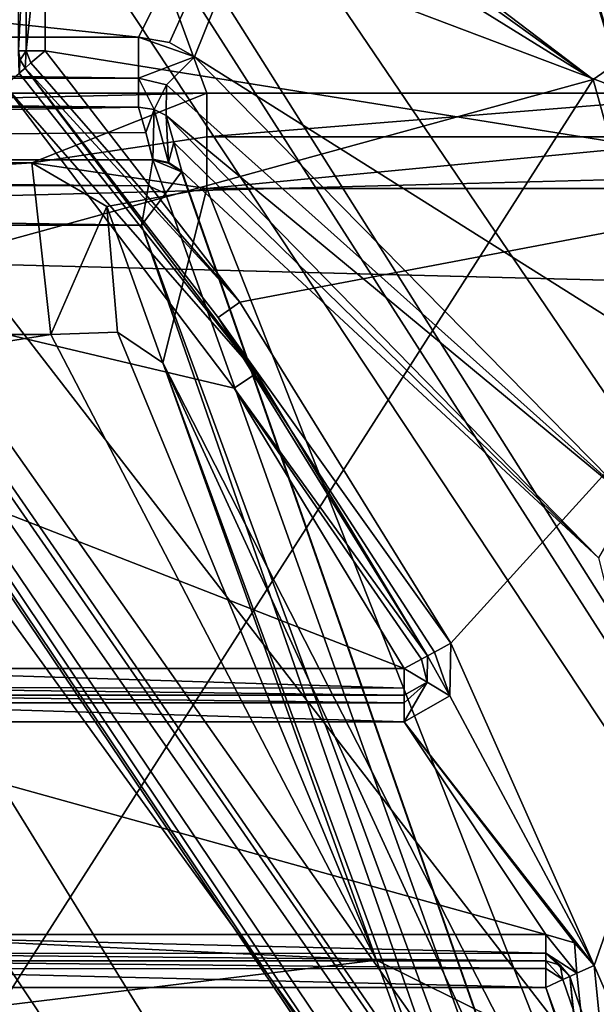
# Model space of a CAD drawing. Extents: x -250 to 250, y -430 to 356.
# Tile 43 of 256: x 5 to 7.18, y -250.41 to -246.71. Entities that reach past the tile are written whole.
import ezdxf

# ---------------------------------------------------------------- set-up
doc = ezdxf.new("R2010")
doc.units = 0
doc.header["$LTSCALE"] = 26.699852
for name, color, linetype in [('100', 7, 'CONTINUOUS'), ('103', 7, 'CONTINUOUS'), ('2966', 7, 'CONTINUOUS'), ('2968', 7, 'CONTINUOUS'), ('2969', 7, 'CONTINUOUS'), ('2971', 7, 'CONTINUOUS'), ('2972', 7, 'CONTINUOUS'), ('2977', 7, 'CONTINUOUS'), ('2978', 7, 'CONTINUOUS'), ('2985', 7, 'CONTINUOUS'), ('2986', 7, 'CONTINUOUS'), ('2987', 7, 'CONTINUOUS'), ('2996', 7, 'CONTINUOUS'), ('3000', 7, 'CONTINUOUS'), ('3001', 7, 'CONTINUOUS'), ('3002', 7, 'CONTINUOUS'), ('3022', 7, 'CONTINUOUS'), ('3096', 7, 'CONTINUOUS'), ('3097', 7, 'CONTINUOUS'), ('3098', 7, 'CONTINUOUS'), ('3101', 7, 'CONTINUOUS'), ('3102', 7, 'CONTINUOUS'), ('3103', 7, 'CONTINUOUS'), ('3104', 7, 'CONTINUOUS'), ('3108', 7, 'CONTINUOUS'), ('3109', 7, 'CONTINUOUS'), ('3110', 7, 'CONTINUOUS'), ('3153', 7, 'CONTINUOUS'), ('3154', 7, 'CONTINUOUS'), ('3155', 7, 'CONTINUOUS'), ('3156', 7, 'CONTINUOUS'), ('3157', 7, 'CONTINUOUS'), ('3161', 7, 'CONTINUOUS'), ('3162', 7, 'CONTINUOUS'), ('3163', 7, 'CONTINUOUS'), ('3175', 7, 'CONTINUOUS'), ('3649', 7, 'CONTINUOUS'), ('3651', 7, 'CONTINUOUS'), ('3654', 7, 'CONTINUOUS'), ('3655', 7, 'CONTINUOUS'), ('3657', 7, 'CONTINUOUS'), ('3658', 7, 'CONTINUOUS'), ('3670', 7, 'CONTINUOUS'), ('3682', 7, 'CONTINUOUS'), ('3698', 7, 'CONTINUOUS'), ('3700', 7, 'CONTINUOUS'), ('3707', 7, 'CONTINUOUS'), ('3709', 7, 'CONTINUOUS'), ('3721', 7, 'CONTINUOUS'), ('3724', 7, 'CONTINUOUS'), ('3729', 7, 'CONTINUOUS'), ('3730', 7, 'CONTINUOUS'), ('3888', 7, 'CONTINUOUS'), ('3890', 7, 'CONTINUOUS'), ('3891', 7, 'CONTINUOUS'), ('3893', 7, 'CONTINUOUS'), ('3911', 7, 'CONTINUOUS'), ('3912', 7, 'CONTINUOUS'), ('8', 7, 'CONTINUOUS'), ('81', 7, 'CONTINUOUS'), ('82', 7, 'CONTINUOUS'), ('84', 7, 'CONTINUOUS'), ('85', 7, 'CONTINUOUS'), ('962', 7, 'CONTINUOUS'), ('963', 7, 'CONTINUOUS'), ('964', 7, 'CONTINUOUS'), ('966', 7, 'CONTINUOUS')]:
    doc.layers.add(name, color=color, linetype=linetype)

msp = doc.modelspace()

# ---------------------------------------------------------------- linework, layer by layer
at = {"layer": '100', "color": 7, "linetype": 'CONTINUOUS'}
for points in [[(13.499, -258.8569, -15.65), (0, -237.5, -16.65), (0, -237.7929, -15.9429), (13.499, -258.8569, -15.65)], [(13.499, -258.8569, -15.65), (14.4997, -258.8521, -16.65), (0, -237.5, -16.65), (13.499, -258.8569, -15.65)], [(0, -238.5, -15.65), (13.499, -258.8569, -15.65), (0, -237.7929, -15.9429), (0, -238.5, -15.65)]]:
    msp.add_3dface(points, dxfattribs=at)
at = {"layer": '103', "color": 7, "linetype": 'CONTINUOUS'}
for points in [[(7.1645, -246.9334, -64.65), (7.9858, -246.3628, -63.65), (0, -241.5, -63.65), (7.1645, -246.9334, -64.65)], [(7.1645, -246.9334, -64.65), (0, -241.5, -63.65), (0, -241.7929, -64.3571), (7.1645, -246.9334, -64.65)], [(0, -242.5, -64.65), (7.1645, -246.9334, -64.65), (0, -241.7929, -64.3571), (0, -242.5, -64.65)], [(7.1645, -246.9334, -64.65), (10.7493, -259.8559, -64.65), (7.9858, -246.3628, -63.65), (7.1645, -246.9334, -64.65)]]:
    msp.add_3dface(points, dxfattribs=at)
at = {"layer": '2966', "color": 7, "linetype": 'CONTINUOUS'}
for points in [[(8.202, -247.3225, -58.15), (5.1, -246.15, -58.15), (0, -241.85, -58.15), (8.202, -247.3225, -58.15)], [(5.1, -246.8248, -58.15), (5.1, -246.15, -58.15), (8.202, -247.3225, -58.15), (5.1, -246.8248, -58.15)], [(5.8337, -247.771, -58.15), (5.1, -246.8248, -58.15), (8.202, -247.3225, -58.15), (5.8337, -247.771, -58.15)], [(6.6278, -249.0538, -58.15), (5.8337, -247.771, -58.15), (8.202, -247.3225, -58.15), (6.6278, -249.0538, -58.15)], [(7.1671, -250.2668, -58.15), (6.6278, -249.0538, -58.15), (8.202, -247.3225, -58.15), (7.1671, -250.2668, -58.15)], [(11.3989, -259.998, -58.15), (7.1671, -250.2668, -58.15), (8.202, -247.3225, -58.15), (11.3989, -259.998, -58.15)], [(6.6243, -249.252, -58.15), (6.6278, -249.0538, -58.15), (7.1671, -250.2668, -58.15), (6.6243, -249.252, -58.15)], [(6.4525, -249.35, -58.15), (6.6243, -249.252, -58.15), (7.1671, -250.2668, -58.15), (6.4525, -249.35, -58.15)], [(4.1, -250.15, -58.15), (4.1, -249.35, -58.15), (6.9852, -250.15, -58.15), (4.1, -250.15, -58.15)], [(4.1, -249.35, -58.15), (6.4525, -249.35, -58.15), (6.9852, -250.15, -58.15), (4.1, -249.35, -58.15)], [(6.9852, -250.15, -58.15), (6.4525, -249.35, -58.15), (7.0932, -250.1818, -58.15), (6.9852, -250.15, -58.15)], [(7.0932, -250.1818, -58.15), (6.4525, -249.35, -58.15), (7.1671, -250.2668, -58.15), (7.0932, -250.1818, -58.15)], [(8.6164, -264.6557, -58.15), (7.1671, -250.2668, -58.15), (11.3989, -259.998, -58.15), (8.6164, -264.6557, -58.15)]]:
    msp.add_3dface(points, dxfattribs=at)
at = {"layer": '2968', "color": 7, "linetype": 'CONTINUOUS'}
for points in [[(8.2871, -247.27, -58.05), (0, -241.75, -58.05), (2.5906, -242.2126, -48.1793), (8.2871, -247.27, -58.05)], [(4.6956, -243.3189, -10.2868), (8.166, -247.076, -7.15), (2.5906, -242.2126, -48.1793), (4.6956, -243.3189, -10.2868)], [(8.166, -247.076, -7.15), (8.2871, -247.27, -58.05), (2.5906, -242.2126, -48.1793), (8.166, -247.076, -7.15)]]:
    msp.add_3dface(points, dxfattribs=at)
at = {"layer": '2969', "color": 7, "linetype": 'CONTINUOUS'}
for points in [[(0.55, -246.85, -11.15), (4.9486, -246.9555, -11.15), (5.8125, -248.0942, -11.15), (0.55, -246.85, -11.15)], [(6.4525, -249.15, -11.15), (0.55, -246.85, -11.15), (5.8125, -248.0942, -11.15), (6.4525, -249.15, -11.15)], [(4.1, -249.15, -11.15), (0.55, -246.85, -11.15), (6.4525, -249.15, -11.15), (4.1, -249.15, -11.15)], [(8.266, -254.1656, -11.15), (0.55, -252.9221, -11.15), (4.1, -250.35, -11.15), (8.266, -254.1656, -11.15)], [(6.9852, -250.35, -11.15), (8.266, -254.1656, -11.15), (4.1, -250.35, -11.15), (6.9852, -250.35, -11.15)]]:
    msp.add_3dface(points, dxfattribs=at)
at = {"layer": '2971', "color": 7, "linetype": 'CONTINUOUS'}
for points in [[(4.1, -250.25, -11.25), (4.1, -250.25, -58.05), (6.9852, -250.25, -11.25), (4.1, -250.25, -11.25)], [(6.9852, -250.25, -11.25), (4.1, -250.25, -58.05), (6.9852, -250.25, -58.05), (6.9852, -250.25, -11.25)]]:
    msp.add_3dface(points, dxfattribs=at)
at = {"layer": '2972', "color": 7, "linetype": 'CONTINUOUS'}
for points in [[(7.0762, -250.3084, -11.25), (7.0762, -250.3084, -58.05), (8.519, -264.6363, -58.05), (7.0762, -250.3084, -11.25)], [(8.3634, -254.143, -11.25), (7.0762, -250.3084, -11.25), (8.519, -264.6363, -58.05), (8.3634, -254.143, -11.25)]]:
    msp.add_3dface(points, dxfattribs=at)
at = {"layer": '2977', "color": 7, "linetype": 'CONTINUOUS'}
for points in [[(5.0243, -246.8901, -11.25), (5.0243, -246.8901, -58.05), (5.7517, -247.8283, -58.05), (5.0243, -246.8901, -11.25)], [(5.8956, -248.0386, -11.25), (5.0243, -246.8901, -11.25), (5.7517, -247.8283, -58.05), (5.8956, -248.0386, -11.25)], [(6.5401, -249.1019, -58.05), (5.8956, -248.0386, -11.25), (5.7517, -247.8283, -58.05), (6.5401, -249.1019, -58.05)], [(6.5401, -249.1019, -11.25), (5.8956, -248.0386, -11.25), (6.5401, -249.1019, -58.05), (6.5401, -249.1019, -11.25)]]:
    msp.add_3dface(points, dxfattribs=at)
at = {"layer": '2978', "color": 7, "linetype": 'CONTINUOUS'}
for points in [[(4.1, -249.25, -11.25), (6.4525, -249.25, -58.05), (4.1, -249.25, -58.05), (4.1, -249.25, -11.25)], [(6.4525, -249.25, -11.25), (6.4525, -249.25, -58.05), (4.1, -249.25, -11.25), (6.4525, -249.25, -11.25)]]:
    msp.add_3dface(points, dxfattribs=at)
at = {"layer": '2985', "color": 7, "linetype": 'CONTINUOUS'}
for points in [[(5.7084, -246.9847, -6.8018), (4.4044, -243.4312, -9.8856), (-5.7084, -246.9847, -6.8018), (5.7084, -246.9847, -6.8018)], [(7.7436, -246.9847, -6.8018), (4.4044, -243.4312, -9.8856), (5.7084, -246.9847, -6.8018), (7.7436, -246.9847, -6.8018)], [(-5.0558, -247.2381, -6.5372), (5.7084, -246.9847, -6.8018), (-5.7084, -246.9847, -6.8018), (-5.0558, -247.2381, -6.5372)], [(5.0498, -247.247, -6.5278), (5.7084, -246.9847, -6.8018), (-5.0558, -247.2381, -6.5372), (5.0498, -247.247, -6.5278)], [(-5.1214, -247.8925, -5.8196), (5.0498, -247.247, -6.5278), (-5.0558, -247.2381, -6.5372), (-5.1214, -247.8925, -5.8196)], [(5.1213, -247.8925, -5.8196), (5.0498, -247.247, -6.5278), (-5.1214, -247.8925, -5.8196), (5.1213, -247.8925, -5.8196)], [(6.348, -250.2474, -2.7288), (5.1213, -247.8925, -5.8196), (-6.088, -249.6558, -3.5946), (6.348, -250.2474, -2.7288)], [(-6.088, -249.6558, -3.5946), (5.1213, -247.8925, -5.8196), (-5.1214, -247.8925, -5.8196), (-6.088, -249.6558, -3.5946)], [(-6.9326, -251.8575, 0.0732), (6.348, -250.2474, -2.7288), (-6.088, -249.6558, -3.5946), (-6.9326, -251.8575, 0.0732)], [(6.9326, -251.8575, 0.0732), (6.348, -250.2474, -2.7288), (-6.9326, -251.8575, 0.0732), (6.9326, -251.8575, 0.0732)]]:
    msp.add_3dface(points, dxfattribs=at)
at = {"layer": '2986', "color": 7, "linetype": 'CONTINUOUS'}
msp.add_3dface([(8.4847, -254.386, -6.65), (7.7436, -247.3435, -6.65), (5.7084, -247.3435, -6.65), (8.4847, -254.386, -6.65)], dxfattribs=at)
at = {"layer": '2987', "color": 7, "linetype": 'CONTINUOUS'}
msp.add_3dface([(5.5429, -247.9991, -6.15), (6.8107, -250.4761, -3.003), (8.068, -254.8717, -6.15), (5.5429, -247.9991, -6.15)], dxfattribs=at)
at = {"layer": '2996', "color": 7, "linetype": 'CONTINUOUS'}
for points in [[(5.5429, -247.9991, -6.15), (5.7084, -247.3435, -6.65), (5.3326, -247.4105, -6.5105), (5.5429, -247.9991, -6.15)], [(8.4847, -254.386, -6.65), (5.7084, -247.3435, -6.65), (5.5429, -247.9991, -6.15), (8.4847, -254.386, -6.65)], [(8.4847, -254.386, -6.65), (5.5429, -247.9991, -6.15), (8.068, -254.8717, -6.15), (8.4847, -254.386, -6.65)]]:
    msp.add_3dface(points, dxfattribs=at)
at = {"layer": '3000', "color": 7, "linetype": 'CONTINUOUS'}
for points in [[(7.7436, -246.9847, -6.8018), (5.7084, -246.9847, -6.8018), (5.7084, -247.1487, -6.6895), (7.7436, -246.9847, -6.8018)], [(7.7436, -247.1487, -6.6895), (7.7436, -246.9847, -6.8018), (5.7084, -247.1487, -6.6895), (7.7436, -247.1487, -6.6895)], [(5.7084, -247.3435, -6.65), (7.7436, -247.3435, -6.65), (7.7436, -247.1487, -6.6895), (5.7084, -247.3435, -6.65)], [(5.7084, -247.3435, -6.65), (7.7436, -247.1487, -6.6895), (5.7084, -247.1487, -6.6895), (5.7084, -247.3435, -6.65)]]:
    msp.add_3dface(points, dxfattribs=at)
at = {"layer": '3001', "color": 7, "linetype": 'CONTINUOUS'}
for points in [[(5.7084, -246.9847, -6.8018), (5.0498, -247.247, -6.5278), (5.7084, -247.1487, -6.6895), (5.7084, -246.9847, -6.8018)], [(5.0498, -247.247, -6.5278), (5.7084, -247.3435, -6.65), (5.7084, -247.1487, -6.6895), (5.0498, -247.247, -6.5278)], [(5.7084, -247.3435, -6.65), (5.0498, -247.247, -6.5278), (5.3326, -247.4105, -6.5105), (5.7084, -247.3435, -6.65)], [(5.0498, -247.247, -6.5278), (5.1213, -247.8925, -5.8196), (5.3326, -247.4105, -6.5105), (5.0498, -247.247, -6.5278)], [(5.3326, -247.4105, -6.5105), (5.1213, -247.8925, -5.8196), (5.373, -247.8834, -5.9528), (5.3326, -247.4105, -6.5105)], [(5.5429, -247.9991, -6.15), (5.3326, -247.4105, -6.5105), (5.373, -247.8834, -5.9528), (5.5429, -247.9991, -6.15)]]:
    msp.add_3dface(points, dxfattribs=at)
at = {"layer": '3002', "color": 7, "linetype": 'CONTINUOUS'}
for points in [[(5.1213, -247.8925, -5.8196), (6.348, -250.2474, -2.7288), (5.373, -247.8834, -5.9528), (5.1213, -247.8925, -5.8196)], [(6.348, -250.2474, -2.7288), (5.5429, -247.9991, -6.15), (5.373, -247.8834, -5.9528), (6.348, -250.2474, -2.7288)], [(6.348, -250.2474, -2.7288), (6.8107, -250.4761, -3.003), (5.5429, -247.9991, -6.15), (6.348, -250.2474, -2.7288)], [(6.348, -250.2474, -2.7288), (6.9326, -251.8575, 0.0732), (6.8107, -250.4761, -3.003), (6.348, -250.2474, -2.7288)]]:
    msp.add_3dface(points, dxfattribs=at)
at = {"layer": '3022', "color": 7, "linetype": 'CONTINUOUS'}
for points in [[(4.6956, -243.3189, -10.2868), (4.4044, -243.4312, -9.8856), (7.7436, -246.9847, -6.8018), (4.6956, -243.3189, -10.2868)], [(4.6956, -243.3189, -10.2868), (7.7436, -246.9847, -6.8018), (7.9981, -246.9672, -6.9412), (4.6956, -243.3189, -10.2868)], [(8.166, -247.076, -7.15), (4.6956, -243.3189, -10.2868), (7.9981, -246.9672, -6.9412), (8.166, -247.076, -7.15)]]:
    msp.add_3dface(points, dxfattribs=at)
at = {"layer": '3096', "color": 7, "linetype": 'CONTINUOUS'}
for points in [[(6.9852, -250.25, -11.25), (6.9852, -250.25, -58.05), (7.0393, -250.2659, -58.05), (6.9852, -250.25, -11.25)], [(7.0393, -250.2659, -11.25), (6.9852, -250.25, -11.25), (7.0393, -250.2659, -58.05), (7.0393, -250.2659, -11.25)], [(7.0762, -250.3084, -58.05), (7.0762, -250.3084, -11.25), (7.0393, -250.2659, -11.25), (7.0762, -250.3084, -58.05)], [(7.0762, -250.3084, -58.05), (7.0393, -250.2659, -11.25), (7.0393, -250.2659, -58.05), (7.0762, -250.3084, -58.05)]]:
    msp.add_3dface(points, dxfattribs=at)
at = {"layer": '3097', "color": 7, "linetype": 'CONTINUOUS'}
for points in [[(6.5385, -249.2009, -11.25), (6.5401, -249.1019, -11.25), (6.5385, -249.2009, -58.05), (6.5385, -249.2009, -11.25)], [(6.5401, -249.1019, -11.25), (6.5401, -249.1019, -58.05), (6.5385, -249.2009, -58.05), (6.5401, -249.1019, -11.25)], [(6.4525, -249.25, -58.05), (6.5385, -249.2009, -11.25), (6.5385, -249.2009, -58.05), (6.4525, -249.25, -58.05)], [(6.4525, -249.25, -58.05), (6.4525, -249.25, -11.25), (6.5385, -249.2009, -11.25), (6.4525, -249.25, -58.05)]]:
    msp.add_3dface(points, dxfattribs=at)
at = {"layer": '3098', "color": 7, "linetype": 'CONTINUOUS'}
for points in [[(5, -246.8248, -11.25), (5, -246.8248, -58.05), (5.0063, -246.8596, -58.05), (5, -246.8248, -11.25)], [(5.0063, -246.8596, -11.25), (5, -246.8248, -11.25), (5.0063, -246.8596, -58.05), (5.0063, -246.8596, -11.25)], [(5.0243, -246.8901, -58.05), (5.0243, -246.8901, -11.25), (5.0063, -246.8596, -11.25), (5.0243, -246.8901, -58.05)], [(5.0243, -246.8901, -58.05), (5.0063, -246.8596, -11.25), (5.0063, -246.8596, -58.05), (5.0243, -246.8901, -58.05)]]:
    msp.add_3dface(points, dxfattribs=at)
at = {"layer": '3101', "color": 7, "linetype": 'CONTINUOUS'}
for points in [[(5, -246.8248, -11.25), (5.0063, -246.8596, -11.25), (5.0021, -246.9093, -11.1793), (5, -246.8248, -11.25)], [(5.0063, -246.8596, -11.25), (5.0243, -246.8901, -11.25), (5.0021, -246.9093, -11.1793), (5.0063, -246.8596, -11.25)]]:
    msp.add_3dface(points, dxfattribs=at)
at = {"layer": '3102', "color": 7, "linetype": 'CONTINUOUS'}
for points in [[(5.8956, -248.0386, -11.25), (4.9486, -246.9555, -11.15), (5.0021, -246.9093, -11.1793), (5.8956, -248.0386, -11.25)], [(5.0243, -246.8901, -11.25), (5.8956, -248.0386, -11.25), (5.0021, -246.9093, -11.1793), (5.0243, -246.8901, -11.25)], [(5.8125, -248.0942, -11.15), (4.9486, -246.9555, -11.15), (5.8956, -248.0386, -11.25), (5.8125, -248.0942, -11.15)], [(5.8125, -248.0942, -11.15), (5.8956, -248.0386, -11.25), (6.5401, -249.1019, -11.25), (5.8125, -248.0942, -11.15)], [(5.8125, -248.0942, -11.15), (6.5401, -249.1019, -11.25), (6.5169, -249.1146, -11.1822), (5.8125, -248.0942, -11.15)], [(6.4525, -249.15, -11.15), (5.8125, -248.0942, -11.15), (6.5169, -249.1146, -11.1822), (6.4525, -249.15, -11.15)]]:
    msp.add_3dface(points, dxfattribs=at)
at = {"layer": '3103', "color": 7, "linetype": 'CONTINUOUS'}
for points in [[(6.5401, -249.1019, -11.25), (6.5385, -249.2009, -11.25), (6.5169, -249.1146, -11.1822), (6.5401, -249.1019, -11.25)], [(6.5385, -249.2009, -11.25), (6.4525, -249.15, -11.15), (6.5169, -249.1146, -11.1822), (6.5385, -249.2009, -11.25)], [(6.4525, -249.25, -11.25), (6.4525, -249.15, -11.15), (6.5385, -249.2009, -11.25), (6.4525, -249.25, -11.25)], [(6.4525, -249.15, -11.15), (6.4525, -249.25, -11.25), (6.4525, -249.2235, -11.1822), (6.4525, -249.15, -11.15)]]:
    msp.add_3dface(points, dxfattribs=at)
at = {"layer": '3104', "color": 7, "linetype": 'CONTINUOUS'}
for points in [[(4.1, -249.15, -11.15), (6.4525, -249.15, -11.15), (6.4525, -249.2235, -11.1822), (4.1, -249.15, -11.15)], [(4.1, -249.15, -11.15), (6.4525, -249.2235, -11.1822), (4.1, -249.2207, -11.1793), (4.1, -249.15, -11.15)], [(6.4525, -249.25, -11.25), (4.1, -249.25, -11.25), (4.1, -249.2207, -11.1793), (6.4525, -249.25, -11.25)], [(6.4525, -249.2235, -11.1822), (6.4525, -249.25, -11.25), (4.1, -249.2207, -11.1793), (6.4525, -249.2235, -11.1822)]]:
    msp.add_3dface(points, dxfattribs=at)
at = {"layer": '3108', "color": 7, "linetype": 'CONTINUOUS'}
for points in [[(4.1, -250.2793, -11.1793), (4.1, -250.25, -11.25), (6.9852, -250.2789, -11.1796), (4.1, -250.2793, -11.1793)], [(4.1, -250.25, -11.25), (6.9852, -250.25, -11.25), (6.9852, -250.2789, -11.1796), (4.1, -250.25, -11.25)], [(6.9852, -250.35, -11.15), (4.1, -250.2793, -11.1793), (6.9852, -250.2789, -11.1796), (6.9852, -250.35, -11.15)], [(6.9852, -250.35, -11.15), (4.1, -250.35, -11.15), (4.1, -250.2793, -11.1793), (6.9852, -250.35, -11.15)]]:
    msp.add_3dface(points, dxfattribs=at)
at = {"layer": '3109', "color": 7, "linetype": 'CONTINUOUS'}
for points in [[(6.9852, -250.2789, -11.1796), (6.9852, -250.25, -11.25), (7.0499, -250.3203, -11.1798), (6.9852, -250.2789, -11.1796)], [(6.9852, -250.25, -11.25), (7.0393, -250.2659, -11.25), (7.0499, -250.3203, -11.1798), (6.9852, -250.25, -11.25)], [(6.9852, -250.35, -11.15), (6.9852, -250.2789, -11.1796), (7.0499, -250.3203, -11.1798), (6.9852, -250.35, -11.15)], [(7.0393, -250.2659, -11.25), (7.0762, -250.3084, -11.25), (7.0499, -250.3203, -11.1798), (7.0393, -250.2659, -11.25)]]:
    msp.add_3dface(points, dxfattribs=at)
at = {"layer": '3110', "color": 7, "linetype": 'CONTINUOUS'}
for points in [[(8.3634, -254.143, -11.25), (6.9852, -250.35, -11.15), (7.0499, -250.3203, -11.1798), (8.3634, -254.143, -11.25)], [(7.0762, -250.3084, -11.25), (8.3634, -254.143, -11.25), (7.0499, -250.3203, -11.1798), (7.0762, -250.3084, -11.25)], [(8.266, -254.1656, -11.15), (6.9852, -250.35, -11.15), (8.3634, -254.143, -11.25), (8.266, -254.1656, -11.15)]]:
    msp.add_3dface(points, dxfattribs=at)
at = {"layer": '3153', "color": 7, "linetype": 'CONTINUOUS'}
for points in [[(5.1, -246.15, -58.15), (5.1, -246.8248, -58.15), (5.0292, -246.8248, -58.1206), (5.1, -246.15, -58.15)], [(5.1, -246.15, -58.15), (5.0292, -246.8248, -58.1206), (5.0293, -246.2207, -58.1207), (5.1, -246.15, -58.15)], [(5, -246.8248, -58.05), (5, -246.25, -58.05), (5.0293, -246.2207, -58.1207), (5, -246.8248, -58.05)], [(5.0292, -246.8248, -58.1206), (5, -246.8248, -58.05), (5.0293, -246.2207, -58.1207), (5.0292, -246.8248, -58.1206)]]:
    msp.add_3dface(points, dxfattribs=at)
at = {"layer": '3154', "color": 7, "linetype": 'CONTINUOUS'}
for points in [[(5.0063, -246.8596, -58.05), (5, -246.8248, -58.05), (5.0292, -246.8248, -58.1206), (5.0063, -246.8596, -58.05)], [(5.0243, -246.8901, -58.05), (5.0063, -246.8596, -58.05), (5.0292, -246.8248, -58.1206), (5.0243, -246.8901, -58.05)], [(5.0463, -246.8711, -58.1205), (5.0243, -246.8901, -58.05), (5.0292, -246.8248, -58.1206), (5.0463, -246.8711, -58.1205)], [(5.1, -246.8248, -58.15), (5.0463, -246.8711, -58.1205), (5.0292, -246.8248, -58.1206), (5.1, -246.8248, -58.15)]]:
    msp.add_3dface(points, dxfattribs=at)
at = {"layer": '3155', "color": 7, "linetype": 'CONTINUOUS'}
for points in [[(5.1, -246.8248, -58.15), (5.8337, -247.771, -58.15), (5.0463, -246.8711, -58.1205), (5.1, -246.8248, -58.15)], [(5.8337, -247.771, -58.15), (5.0243, -246.8901, -58.05), (5.0463, -246.8711, -58.1205), (5.8337, -247.771, -58.15)], [(5.0243, -246.8901, -58.05), (5.8337, -247.771, -58.15), (5.7517, -247.8283, -58.05), (5.0243, -246.8901, -58.05)], [(5.8337, -247.771, -58.15), (6.6278, -249.0538, -58.15), (5.7517, -247.8283, -58.05), (5.8337, -247.771, -58.15)], [(5.7517, -247.8283, -58.05), (6.6278, -249.0538, -58.15), (6.5658, -249.0878, -58.1207), (5.7517, -247.8283, -58.05)], [(6.5401, -249.1019, -58.05), (5.7517, -247.8283, -58.05), (6.5658, -249.0878, -58.1207), (6.5401, -249.1019, -58.05)]]:
    msp.add_3dface(points, dxfattribs=at)
at = {"layer": '3156', "color": 7, "linetype": 'CONTINUOUS'}
for points in [[(6.6278, -249.0538, -58.15), (6.6243, -249.252, -58.15), (6.5658, -249.0878, -58.1207), (6.6278, -249.0538, -58.15)], [(6.5401, -249.1019, -58.05), (6.6243, -249.252, -58.15), (6.5385, -249.2009, -58.05), (6.5401, -249.1019, -58.05)], [(6.6243, -249.252, -58.15), (6.5401, -249.1019, -58.05), (6.5658, -249.0878, -58.1207), (6.6243, -249.252, -58.15)], [(6.5385, -249.2009, -58.05), (6.4525, -249.35, -58.15), (6.4525, -249.2793, -58.1207), (6.5385, -249.2009, -58.05)], [(6.4525, -249.25, -58.05), (6.5385, -249.2009, -58.05), (6.4525, -249.2793, -58.1207), (6.4525, -249.25, -58.05)], [(6.6243, -249.252, -58.15), (6.4525, -249.35, -58.15), (6.5385, -249.2009, -58.05), (6.6243, -249.252, -58.15)]]:
    msp.add_3dface(points, dxfattribs=at)
at = {"layer": '3157', "color": 7, "linetype": 'CONTINUOUS'}
for points in [[(4.1, -249.25, -58.05), (6.4525, -249.25, -58.05), (6.4525, -249.2793, -58.1207), (4.1, -249.25, -58.05)], [(4.1, -249.2785, -58.1199), (4.1, -249.25, -58.05), (6.4525, -249.2793, -58.1207), (4.1, -249.2785, -58.1199)], [(6.4525, -249.35, -58.15), (4.1, -249.35, -58.15), (4.1, -249.2785, -58.1199), (6.4525, -249.35, -58.15)], [(6.4525, -249.35, -58.15), (4.1, -249.2785, -58.1199), (6.4525, -249.2793, -58.1207), (6.4525, -249.35, -58.15)]]:
    msp.add_3dface(points, dxfattribs=at)
at = {"layer": '3161', "color": 7, "linetype": 'CONTINUOUS'}
for points in [[(4.1, -250.15, -58.15), (6.9852, -250.2207, -58.1207), (4.1, -250.2214, -58.12), (4.1, -250.15, -58.15)], [(4.1, -250.15, -58.15), (6.9852, -250.15, -58.15), (6.9852, -250.2207, -58.1207), (4.1, -250.15, -58.15)], [(6.9852, -250.2207, -58.1207), (6.9852, -250.25, -58.05), (4.1, -250.2214, -58.12), (6.9852, -250.2207, -58.1207)], [(6.9852, -250.25, -58.05), (4.1, -250.25, -58.05), (4.1, -250.2214, -58.12), (6.9852, -250.25, -58.05)]]:
    msp.add_3dface(points, dxfattribs=at)
at = {"layer": '3162', "color": 7, "linetype": 'CONTINUOUS'}
for points in [[(6.9852, -250.15, -58.15), (7.1028, -250.2962, -58.1207), (6.9852, -250.2207, -58.1207), (6.9852, -250.15, -58.15)], [(6.9852, -250.15, -58.15), (7.0932, -250.1818, -58.15), (7.1028, -250.2962, -58.1207), (6.9852, -250.15, -58.15)], [(7.0932, -250.1818, -58.15), (7.1671, -250.2668, -58.15), (7.1028, -250.2962, -58.1207), (7.0932, -250.1818, -58.15)], [(7.1028, -250.2962, -58.1207), (7.0762, -250.3084, -58.05), (6.9852, -250.2207, -58.1207), (7.1028, -250.2962, -58.1207)], [(7.0393, -250.2659, -58.05), (6.9852, -250.25, -58.05), (6.9852, -250.2207, -58.1207), (7.0393, -250.2659, -58.05)], [(7.0762, -250.3084, -58.05), (7.0393, -250.2659, -58.05), (6.9852, -250.2207, -58.1207), (7.0762, -250.3084, -58.05)]]:
    msp.add_3dface(points, dxfattribs=at)
at = {"layer": '3163', "color": 7, "linetype": 'CONTINUOUS'}
for points in [[(8.6164, -264.6557, -58.15), (7.0762, -250.3084, -58.05), (7.1028, -250.2962, -58.1207), (8.6164, -264.6557, -58.15)], [(7.1671, -250.2668, -58.15), (8.6164, -264.6557, -58.15), (7.1028, -250.2962, -58.1207), (7.1671, -250.2668, -58.15)], [(7.0762, -250.3084, -58.05), (8.6164, -264.6557, -58.15), (8.519, -264.6363, -58.05), (7.0762, -250.3084, -58.05)]]:
    msp.add_3dface(points, dxfattribs=at)
at = {"layer": '3175', "color": 7, "linetype": 'CONTINUOUS'}
for points in [[(0, -241.75, -58.05), (8.2871, -247.27, -58.05), (0, -241.7793, -58.1207), (0, -241.75, -58.05)], [(8.2871, -247.27, -58.05), (0, -241.85, -58.15), (0, -241.7793, -58.1207), (8.2871, -247.27, -58.05)], [(8.202, -247.3225, -58.15), (0, -241.85, -58.15), (8.2871, -247.27, -58.05), (8.202, -247.3225, -58.15)]]:
    msp.add_3dface(points, dxfattribs=at)
at = {"layer": '3649', "color": 7, "linetype": 'CONTINUOUS'}
for points in [[(12.2387, -258.9986, 13.35), (0, -241.5, 13.35), (1.9164, -244.7496, 13.35), (12.2387, -258.9986, 13.35)], [(12.2387, -258.9986, 13.35), (1.9164, -244.7496, 13.35), (0, -252.9886, 13.35), (12.2387, -258.9986, 13.35)]]:
    msp.add_3dface(points, dxfattribs=at)
at = {"layer": '3651', "color": 7, "linetype": 'CONTINUOUS'}
for points in [[(0, -241.25, 10.9212), (12.4895, -258.9914, 13.1), (6.9086, -244.3323, 9.1444), (0, -241.25, 10.9212)], [(0, -241.25, 13.1), (12.4895, -258.9914, 13.1), (0, -241.25, 10.9212), (0, -241.25, 13.1)], [(6.9086, -244.3323, 9.1444), (12.4895, -258.9914, 13.1), (10.5752, -249.8866, 1.35), (6.9086, -244.3323, 9.1444)]]:
    msp.add_3dface(points, dxfattribs=at)
at = {"layer": '3654', "color": 7, "linetype": 'CONTINUOUS'}
for points in [[(6.6276, -244.4509, 8.6967), (5.4521, -246.7743, 6.4516), (0, -246.1926, 7.1096), (6.6276, -244.4509, 8.6967)], [(5.4521, -246.7743, 6.4516), (6.6276, -244.4509, 8.6967), (5.5688, -246.7942, 6.4277), (5.4521, -246.7743, 6.4516)], [(5.5688, -246.7942, 6.4277), (6.6276, -244.4509, 8.6967), (5.6621, -246.8483, 6.3621), (5.5688, -246.7942, 6.4277)], [(6.6276, -244.4509, 8.6967), (10.1438, -249.6688, 0.985), (5.6621, -246.8483, 6.3621), (6.6276, -244.4509, 8.6967)], [(5.4521, -246.7743, 6.4516), (-5.4521, -246.7743, 6.4516), (0, -246.1926, 7.1096), (5.4521, -246.7743, 6.4516)], [(5.6621, -246.8483, 6.3621), (10.1438, -249.6688, 0.985), (7.3086, -248.5187, 3.8458), (5.6621, -246.8483, 6.3621)]]:
    msp.add_3dface(points, dxfattribs=at)
at = {"layer": '3655', "color": 7, "linetype": 'CONTINUOUS'}
for points in [[(-5.4629, -247.4813, 7.85), (5.4635, -247.4813, 7.85), (9.6438, -259.5049, 7.85), (-5.4629, -247.4813, 7.85)], [(-5.4629, -247.4813, 7.85), (9.6438, -259.5049, 7.85), (0, -256.45, 7.85), (-5.4629, -247.4813, 7.85)]]:
    msp.add_3dface(points, dxfattribs=at)
at = {"layer": '3657', "color": 7, "linetype": 'CONTINUOUS'}
for points in [[(5.4521, -247.0373, 6.5216), (5.4787, -247.1323, 7.0602), (-5.5059, -247.2351, 7.6434), (5.4521, -247.0373, 6.5216)], [(-5.4521, -247.0373, 6.5216), (5.4521, -247.0373, 6.5216), (-5.5059, -247.2351, 7.6434), (-5.4521, -247.0373, 6.5216)], [(5.4787, -247.1323, 7.0602), (5.5059, -247.2351, 7.6434), (-5.5059, -247.2351, 7.6434), (5.4787, -247.1323, 7.0602)], [(5.5061, -247.2336, 7.6347), (5.5059, -247.2351, 7.6434), (5.4787, -247.1323, 7.0602), (5.5061, -247.2336, 7.6347)]]:
    msp.add_3dface(points, dxfattribs=at)
at = {"layer": '3658', "color": 7, "linetype": 'CONTINUOUS'}
for points in [[(5.5555, -247.0689, 6.4442), (7.1845, -248.7336, 3.9023), (5.5846, -247.1702, 7.0132), (5.5555, -247.0689, 6.4442)], [(5.5846, -247.1702, 7.0132), (7.1845, -248.7336, 3.9023), (5.6145, -247.2785, 7.6218), (5.5846, -247.1702, 7.0132)], [(5.6145, -247.2785, 7.6218), (7.1845, -248.7336, 3.9023), (9.8937, -259.512, 7.6218), (5.6145, -247.2785, 7.6218)]]:
    msp.add_3dface(points, dxfattribs=at)
at = {"layer": '3670', "color": 7, "linetype": 'CONTINUOUS'}
for points in [[(6.9086, -244.3323, 9.1444), (10.5752, -249.8866, 1.35), (6.6276, -244.4509, 8.6967), (6.9086, -244.3323, 9.1444)], [(6.6276, -244.4509, 8.6967), (10.5752, -249.8866, 1.35), (10.3869, -249.7049, 1.1112), (6.6276, -244.4509, 8.6967)], [(10.1438, -249.6688, 0.985), (6.6276, -244.4509, 8.6967), (10.3869, -249.7049, 1.1112), (10.1438, -249.6688, 0.985)]]:
    msp.add_3dface(points, dxfattribs=at)
at = {"layer": '3682', "color": 7, "linetype": 'CONTINUOUS'}
for points in [[(12.2387, -258.9986, 13.35), (0, -241.25, 13.1), (0, -241.3232, 13.2768), (12.2387, -258.9986, 13.35)], [(12.2387, -258.9986, 13.35), (12.4895, -258.9914, 13.1), (0, -241.25, 13.1), (12.2387, -258.9986, 13.35)], [(0, -241.5, 13.35), (12.2387, -258.9986, 13.35), (0, -241.3232, 13.2768), (0, -241.5, 13.35)]]:
    msp.add_3dface(points, dxfattribs=at)
at = {"layer": '3698', "color": 7, "linetype": 'CONTINUOUS'}
for points in [[(-5.4521, -246.9281, 6.4026), (-5.4521, -246.7743, 6.4516), (5.4521, -246.9281, 6.4026), (-5.4521, -246.9281, 6.4026)], [(-5.4521, -246.7743, 6.4516), (5.4521, -246.7743, 6.4516), (5.4521, -246.9281, 6.4026), (-5.4521, -246.7743, 6.4516)], [(5.4521, -247.0373, 6.5216), (-5.4521, -247.0373, 6.5216), (-5.4521, -246.9281, 6.4026), (5.4521, -247.0373, 6.5216)], [(5.4521, -247.0373, 6.5216), (-5.4521, -246.9281, 6.4026), (5.4521, -246.9281, 6.4026), (5.4521, -247.0373, 6.5216)]]:
    msp.add_3dface(points, dxfattribs=at)
at = {"layer": '3700', "color": 7, "linetype": 'CONTINUOUS'}
for points in [[(5.4787, -247.1323, 7.0602), (5.4521, -247.0373, 6.5216), (5.5101, -247.046, 6.5023), (5.4787, -247.1323, 7.0602)], [(5.5061, -247.2336, 7.6347), (5.4787, -247.1323, 7.0602), (5.5101, -247.046, 6.5023), (5.5061, -247.2336, 7.6347)], [(5.565, -247.245, 7.63), (5.5061, -247.2336, 7.6347), (5.5101, -247.046, 6.5023), (5.565, -247.245, 7.63)], [(5.5555, -247.0689, 6.4442), (5.565, -247.245, 7.63), (5.5101, -247.046, 6.5023), (5.5555, -247.0689, 6.4442)], [(5.5555, -247.0689, 6.4442), (5.5846, -247.1702, 7.0132), (5.565, -247.245, 7.63), (5.5555, -247.0689, 6.4442)], [(5.5846, -247.1702, 7.0132), (5.6145, -247.2785, 7.6218), (5.565, -247.245, 7.63), (5.5846, -247.1702, 7.0132)]]:
    msp.add_3dface(points, dxfattribs=at)
at = {"layer": '3707', "color": 7, "linetype": 'CONTINUOUS'}
for points in [[(5.6621, -246.8483, 6.3621), (7.3086, -248.5187, 3.8458), (5.5571, -246.9531, 6.3507), (5.6621, -246.8483, 6.3621)], [(7.3086, -248.5187, 3.8458), (5.5555, -247.0689, 6.4442), (5.5571, -246.9531, 6.3507), (7.3086, -248.5187, 3.8458)], [(7.3086, -248.5187, 3.8458), (7.1845, -248.7336, 3.9023), (5.5555, -247.0689, 6.4442), (7.3086, -248.5187, 3.8458)]]:
    msp.add_3dface(points, dxfattribs=at)
at = {"layer": '3709', "color": 7, "linetype": 'CONTINUOUS'}
for points in [[(5.4521, -246.7743, 6.4516), (5.6621, -246.8483, 6.3621), (5.4521, -246.9281, 6.4026), (5.4521, -246.7743, 6.4516)], [(5.4521, -246.7743, 6.4516), (5.5688, -246.7942, 6.4277), (5.6621, -246.8483, 6.3621), (5.4521, -246.7743, 6.4516)], [(5.4521, -246.9281, 6.4026), (5.6621, -246.8483, 6.3621), (5.5571, -246.9531, 6.3507), (5.4521, -246.9281, 6.4026)], [(5.5101, -247.046, 6.5023), (5.4521, -247.0373, 6.5216), (5.4521, -246.9281, 6.4026), (5.5101, -247.046, 6.5023)], [(5.5101, -247.046, 6.5023), (5.4521, -246.9281, 6.4026), (5.5571, -246.9531, 6.3507), (5.5101, -247.046, 6.5023)], [(5.5555, -247.0689, 6.4442), (5.5101, -247.046, 6.5023), (5.5571, -246.9531, 6.3507), (5.5555, -247.0689, 6.4442)]]:
    msp.add_3dface(points, dxfattribs=at)
at = {"layer": '3721', "color": 7, "linetype": 'CONTINUOUS'}
for points in [[(5.6131, -247.2812, 7.6434), (9.8937, -259.512, 7.6218), (5.5532, -247.3616, 7.802), (5.6131, -247.2812, 7.6434)], [(5.614, -247.2797, 7.6327), (9.8937, -259.512, 7.6218), (5.6131, -247.2812, 7.6434), (5.614, -247.2797, 7.6327)], [(5.6145, -247.2785, 7.6218), (9.8937, -259.512, 7.6218), (5.614, -247.2797, 7.6327), (5.6145, -247.2785, 7.6218)], [(9.8937, -259.512, 7.6218), (5.4635, -247.4813, 7.85), (5.5532, -247.3616, 7.802), (9.8937, -259.512, 7.6218)], [(5.4635, -247.4813, 7.85), (9.8937, -259.512, 7.6218), (9.6438, -259.5049, 7.85), (5.4635, -247.4813, 7.85)]]:
    msp.add_3dface(points, dxfattribs=at)
at = {"layer": '3724', "color": 7, "linetype": 'CONTINUOUS'}
for points in [[(-5.5059, -247.2351, 7.6434), (5.5059, -247.2351, 7.6434), (5.4889, -247.3339, 7.802), (-5.5059, -247.2351, 7.6434)], [(-5.5059, -247.2351, 7.6434), (5.4889, -247.3339, 7.802), (-5.4907, -247.3235, 7.7939), (-5.5059, -247.2351, 7.6434)], [(5.4635, -247.4813, 7.85), (-5.4629, -247.4813, 7.85), (-5.4907, -247.3235, 7.7939), (5.4635, -247.4813, 7.85)], [(5.4889, -247.3339, 7.802), (5.4635, -247.4813, 7.85), (-5.4907, -247.3235, 7.7939), (5.4889, -247.3339, 7.802)]]:
    msp.add_3dface(points, dxfattribs=at)
at = {"layer": '3729', "color": 7, "linetype": 'CONTINUOUS'}
for points in [[(5.4889, -247.3339, 7.802), (5.5059, -247.2351, 7.6434), (5.5532, -247.3616, 7.802), (5.4889, -247.3339, 7.802)], [(5.6131, -247.2812, 7.6434), (5.5059, -247.2351, 7.6434), (5.5641, -247.2475, 7.6456), (5.6131, -247.2812, 7.6434)], [(5.5059, -247.2351, 7.6434), (5.6131, -247.2812, 7.6434), (5.5532, -247.3616, 7.802), (5.5059, -247.2351, 7.6434)], [(5.4635, -247.4813, 7.85), (5.4889, -247.3339, 7.802), (5.5532, -247.3616, 7.802), (5.4635, -247.4813, 7.85)]]:
    msp.add_3dface(points, dxfattribs=at)
at = {"layer": '3730', "color": 7, "linetype": 'CONTINUOUS'}
for points in [[(5.5059, -247.2351, 7.6434), (5.5061, -247.2336, 7.6347), (5.565, -247.245, 7.63), (5.5059, -247.2351, 7.6434)], [(5.5059, -247.2351, 7.6434), (5.565, -247.245, 7.63), (5.5641, -247.2475, 7.6456), (5.5059, -247.2351, 7.6434)], [(5.565, -247.245, 7.63), (5.6131, -247.2812, 7.6434), (5.5641, -247.2475, 7.6456), (5.565, -247.245, 7.63)], [(5.565, -247.245, 7.63), (5.614, -247.2797, 7.6327), (5.6131, -247.2812, 7.6434), (5.565, -247.245, 7.63)], [(5.565, -247.245, 7.63), (5.6145, -247.2785, 7.6218), (5.614, -247.2797, 7.6327), (5.565, -247.245, 7.63)]]:
    msp.add_3dface(points, dxfattribs=at)
at = {"layer": '3888', "color": 7, "linetype": 'CONTINUOUS'}
msp.add_3dface([(12.4625, -261.181, 14.3556), (7.7377, -245.2205, 13.6), (7.1179, -244.5422, 14.2644), (12.4625, -261.181, 14.3556)], dxfattribs=at)
at = {"layer": '3890', "color": 7, "linetype": 'CONTINUOUS'}
for points in [[(7.009, -244.6438, 14.493), (0, -241.4095, 14.4123), (-12.3344, -258.2907, 14.5729), (7.009, -244.6438, 14.493)], [(12.3363, -261.1744, 14.5729), (7.009, -244.6438, 14.493), (-12.3344, -258.2907, 14.5729), (12.3363, -261.1744, 14.5729)]]:
    msp.add_3dface(points, dxfattribs=at)
at = {"layer": '3891', "color": 7, "linetype": 'CONTINUOUS'}
msp.add_3dface([(7.109, -246.0265, 13.6624), (7.5839, -246.6274, 13.35), (11.4908, -260.4382, 13.7965), (7.109, -246.0265, 13.6624)], dxfattribs=at)
at = {"layer": '3893', "color": 7, "linetype": 'CONTINUOUS'}
for points in [[(7.013, -246.1015, 13.8465), (11.3856, -260.4357, 13.9724), (0, -246.3073, 14.9953), (7.013, -246.1015, 13.8465)], [(11.3856, -260.4357, 13.9724), (-11.3841, -259.012, 13.9724), (0, -246.3073, 14.9953), (11.3856, -260.4357, 13.9724)]]:
    msp.add_3dface(points, dxfattribs=at)
at = {"layer": '3911', "color": 7, "linetype": 'CONTINUOUS'}
for points in [[(7.1179, -244.5422, 14.2644), (7.009, -244.6438, 14.493), (12.3363, -261.1744, 14.5729), (7.1179, -244.5422, 14.2644)], [(12.4625, -261.181, 14.3556), (7.1179, -244.5422, 14.2644), (12.3363, -261.1744, 14.5729), (12.4625, -261.181, 14.3556)]]:
    msp.add_3dface(points, dxfattribs=at)
at = {"layer": '3912', "color": 7, "linetype": 'CONTINUOUS'}
for points in [[(7.109, -246.0265, 13.6624), (11.4908, -260.4382, 13.7965), (7.013, -246.1015, 13.8465), (7.109, -246.0265, 13.6624)], [(11.4908, -260.4382, 13.7965), (11.3856, -260.4357, 13.9724), (7.013, -246.1015, 13.8465), (11.4908, -260.4382, 13.7965)]]:
    msp.add_3dface(points, dxfattribs=at)
at = {"layer": '8', "color": 7, "linetype": 'CONTINUOUS'}
for points in [[(210, -242, -11), (210, -253), (-210, -242, -11), (210, -242, -11)], [(210, -242, 11), (-210, -242, 11), (-210, -253), (210, -242, 11)], [(-210, -242, -11), (210, -253), (-210, -253), (-210, -242, -11)], [(210, -253), (210, -242, 11), (-210, -253), (210, -253)]]:
    msp.add_3dface(points, dxfattribs=at)
at = {"layer": '81', "color": 7, "linetype": 'CONTINUOUS'}
for points in [[(13.499, -258.8569, -15.65), (0, -238.5, -15.65), (0, -241.4, -15.65), (13.499, -258.8569, -15.65)], [(13.499, -258.8569, -15.65), (0, -241.4, -15.65), (11.838, -258.9231, -15.65), (13.499, -258.8569, -15.65)]]:
    msp.add_3dface(points, dxfattribs=at)
at = {"layer": '82', "color": 7, "linetype": 'CONTINUOUS'}
for points in [[(0, -237.5, -25.05), (14.4997, -258.8521, -16.65), (3.5128, -238.1405, -26.42), (0, -237.5, -25.05)], [(0, -237.5, -16.65), (14.4997, -258.8521, -16.65), (0, -237.5, -25.05), (0, -237.5, -16.65)], [(3.5128, -238.1405, -26.42), (14.4997, -258.8521, -16.65), (5.1491, -238.9013, -30.15), (3.5128, -238.1405, -26.42)], [(14.4997, -258.8521, -16.65), (9.459, -242.7047, -68.55), (5.1491, -238.9013, -51.65), (14.4997, -258.8521, -16.65)], [(5.1491, -238.9013, -30.15), (14.4997, -258.8521, -16.65), (5.1491, -238.9013, -51.65), (5.1491, -238.9013, -30.15)]]:
    msp.add_3dface(points, dxfattribs=at)
at = {"layer": '84', "color": 7, "linetype": 'CONTINUOUS'}
for points in [[(7.1645, -246.9334, -64.65), (0, -242.5, -64.65), (0.0001, -248.9, -64.65), (7.1645, -246.9334, -64.65)], [(3.6, -252.5, -64.65), (7.1645, -246.9334, -64.65), (0.0001, -248.9, -64.65), (3.6, -252.5, -64.65)], [(10.7493, -259.8559, -64.65), (7.1645, -246.9334, -64.65), (3.6, -252.5, -64.65), (10.7493, -259.8559, -64.65)]]:
    msp.add_3dface(points, dxfattribs=at)
at = {"layer": '85', "color": 7, "linetype": 'CONTINUOUS'}
msp.add_3dface([(11.738, -258.9239, -15.75), (0, -241.5, -15.75), (7.9858, -246.3628, -63.65), (11.738, -258.9239, -15.75)], dxfattribs=at)
at = {"layer": '962', "color": 7, "linetype": 'CONTINUOUS'}
for points in [[(11.838, -258.9231, -15.65), (0, -241.4, -15.65), (11.738, -258.9239, -15.75), (11.838, -258.9231, -15.65)], [(11.738, -258.9239, -15.75), (0, -241.4, -15.65), (0, -241.4707, -15.6793), (11.738, -258.9239, -15.75)], [(0, -241.5, -15.75), (11.738, -258.9239, -15.75), (0, -241.4707, -15.6793), (0, -241.5, -15.75)]]:
    msp.add_3dface(points, dxfattribs=at)
at = {"layer": '963', "color": 7, "linetype": 'CONTINUOUS'}
msp.add_3dface([(3.5, -252.5, -68.45), (0, -244.0366, -68.45), (7.9589, -258.5019, -68.45), (3.5, -252.5, -68.45)], dxfattribs=at)
at = {"layer": '964', "color": 7, "linetype": 'CONTINUOUS'}
msp.add_3dface([(0, -241.5891, -68.55), (7.8925, -243.1658, -68.65), (10.4059, -258.457, -68.55), (0, -241.5891, -68.55)], dxfattribs=at)
at = {"layer": '966', "color": 7, "linetype": 'CONTINUOUS'}
for points in [[(0, -241.5891, -68.55), (10.4059, -258.457, -68.55), (0, -242.8118, -68.475), (0, -241.5891, -68.55)], [(10.4059, -258.457, -68.55), (0, -244.0366, -68.45), (0, -242.8118, -68.475), (10.4059, -258.457, -68.55)], [(7.9589, -258.5019, -68.45), (0, -244.0366, -68.45), (10.4059, -258.457, -68.55), (7.9589, -258.5019, -68.45)]]:
    msp.add_3dface(points, dxfattribs=at)

doc.saveas('drawing.dxf')
